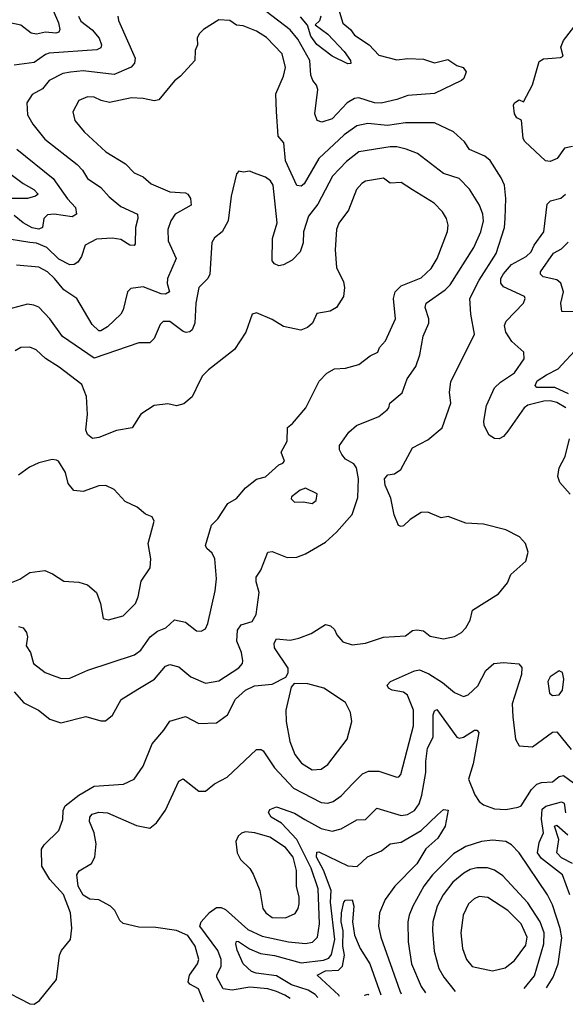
# Model space of a CAD drawing. Extents: x 1921360 to 2014538, y 768294 to 907744.
# Tile 74 of 256: x 1982170 to 1984623, y 768584 to 773009. Entities that reach past the tile are written whole.
import ezdxf

# ---------------------------------------------------------------- set-up
doc = ezdxf.new("R2010")
doc.units = 0

msp = doc.modelspace()

# ---------------------------------------------------------------- linework, layer by layer
at = {"layer": '0CON10XD'}
for points in [[(1982300.8, 773095), (1982344.2, 772995), (1982350, 772965), (1982345, 772952.2), (1982332.4, 772947.6), (1982285, 772951.9), (1982245, 772944.2), (1982221.9, 772948.1), (1982175, 772983.3), (1982125, 772994.2)], [(1983598.3, 773071.7), (1983622.9, 772992.9), (1983656.5, 772965), (1983675, 772938.5), (1983741.1, 772895), (1983785, 772849.1), (1983865, 772827.9), (1983915.3, 772834.7), (1983985, 772830.8), (1984035, 772814.5), (1984095, 772829.5), (1984135, 772802.9), (1984164, 772794), (1984176.7, 772775), (1984166.2, 772745), (1984156.7, 772735), (1984035, 772676.2), (1983915, 772668.6), (1983865, 772649.3), (1983795, 772633.5), (1983765, 772634.7), (1983695, 772657.8), (1983675, 772654.7), (1983641.6, 772635), (1983575, 772563.5), (1983527.4, 772547.4), (1983507.1, 772555), (1983496.4, 772585), (1983510.6, 772695), (1983504.3, 772715), (1983486.9, 772735), (1983479.1, 772759.1), (1983474.3, 772825), (1983420.8, 772920.8), (1983385, 772962.8), (1983278, 773045)], [(1982611.5, 773025), (1982613.3, 773005), (1982689.5, 772835), (1982686.4, 772813.6), (1982670.8, 772795), (1982595, 772762.9), (1982455, 772778.8), (1982397.7, 772772.3), (1982363.6, 772766.4), (1982302, 772735), (1982271.7, 772698.3), (1982225, 772671.9), (1982202.5, 772635), (1982205, 772581.2), (1982228.7, 772538.7), (1982282.3, 772472.3), (1982427.9, 772357.9), (1982452.7, 772332.8), (1982475, 772294.5), (1982535.2, 772255.2), (1982571.9, 772211.9), (1982625, 772169.4), (1982699.5, 772135), (1982701.2, 772115), (1982689.6, 772075), (1982689.1, 772000.9), (1982685, 771994.2), (1982665, 771995.6), (1982625, 772020.6), (1982585, 772026.9), (1982515, 772022.2), (1982464.4, 771995), (1982447.1, 771945), (1982430.7, 771919.3), (1982415, 771908.6), (1982395, 771906.5), (1982345, 771932.6), (1982291.3, 771985), (1982245, 772004.4), (1982215, 772006.8), (1982085, 772028.5)], [(1982434.1, 773025), (1982445, 773002.7), (1982495, 772963.5), (1982527.7, 772925), (1982538.2, 772895), (1982535, 772882.5), (1982516.5, 772873.5), (1982302, 772858), (1982285, 772852.8), (1982235, 772816.9), (1982145, 772803.8)], [(1983523.8, 773025), (1983517.3, 773002.8), (1983498, 772985), (1983555, 772943.7), (1983629.2, 772865), (1983657.5, 772825), (1983657.9, 772812.1), (1983645, 772810), (1983575, 772845.4), (1983505, 772897), (1983479.1, 772935), (1983463.6, 772983.6), (1983431.7, 773021.7)], [(1984655, 772439.2), (1984619.5, 772430.5), (1984585.7, 772384.3), (1984555, 772371.4), (1984534, 772375), (1984440.5, 772460.5), (1984434, 772475), (1984426.4, 772556.4), (1984405, 772567.1), (1984394.1, 772585), (1984389.4, 772625), (1984395, 772635.7), (1984415, 772648.1), (1984435, 772640), (1984475, 772716.2), (1984505, 772820.8), (1984525, 772832.1), (1984563.7, 772836.3), (1984601.2, 772838.8), (1984612.5, 772845), (1984603.3, 772885), (1984614, 772915), (1984702.1, 773027.9)], [(1982082.5, 768655), (1982215, 768586), (1982235, 768583.8), (1982258.7, 768601.3), (1982335.5, 768694.5), (1982349.2, 768805), (1982357.5, 768825), (1982398, 768875), (1982404.5, 768925.5), (1982398.4, 768995), (1982367.2, 769077.2), (1982305.3, 769145), (1982268.5, 769205), (1982268.3, 769281.7), (1982279.3, 769300.7), (1982345.5, 769365), (1982363.8, 769415), (1982365.2, 769455), (1982373.8, 769475), (1982435.9, 769524.1), (1982505, 769564.5), (1982636.3, 769573.7), (1982683.9, 769596.1), (1982725.3, 769654.7), (1982764.6, 769755), (1982817.8, 769815), (1982845, 769855.5), (1982915, 769876.8), (1982975, 769845.6), (1983055, 769849.4), (1983104.7, 769885.3), (1983139.7, 769955), (1983185, 769996), (1983225, 770015.3), (1983305, 770022.9), (1983365.7, 770054.3), (1983377.3, 770072.7), (1983376.4, 770095), (1983315.7, 770185), (1983313.2, 770206.8), (1983325, 770226.2), (1983385, 770220), (1983425, 770229.2), (1983479.7, 770250.3), (1983545, 770290), (1983567.5, 770285), (1983585, 770267.5), (1983595.8, 770244.2), (1983622.7, 770212.8), (1983665, 770198.9), (1983723.8, 770206.2), (1983805, 770233.8), (1983905, 770239.5), (1983935, 770263.1), (1983955, 770266.4), (1983985, 770261.9), (1984015, 770238.5), (1984075, 770225.7), (1984125, 770237.1), (1984156.2, 770255), (1984175.8, 770275), (1984195, 770310), (1984206.2, 770355), (1984321.7, 770428.3), (1984362.3, 770477.7), (1984378, 770515), (1984445.6, 770575), (1984455.6, 770615), (1984444.2, 770655), (1984416.2, 770685), (1984355.5, 770715.5), (1984255, 770741.4), (1984175, 770746), (1984096.6, 770776.6), (1984065, 770770.4), (1984005, 770794.7), (1983975, 770793.4), (1983925, 770762.5), (1983895, 770734.5), (1983885, 770730.6), (1983873.1, 770735), (1983853.6, 770783.6), (1983838.2, 770858.2), (1983812.6, 770917.4), (1983810.5, 770945), (1983825, 770963.1), (1983855, 770968), (1983883.2, 770986.8), (1983935, 771084.2), (1984005, 771120.6), (1984068.5, 771175), (1984108.8, 771285), (1984102.3, 771335), (1984108.3, 771381.7), (1984214.4, 771595), (1984197.5, 771685), (1984194.2, 771755), (1984235, 771838.6), (1984311.7, 771958.3), (1984349.4, 772075), (1984352.3, 772115), (1984355.5, 772205), (1984348.8, 772265), (1984335, 772298.6), (1984285.3, 772375.3), (1984260.8, 772395), (1984192, 772425), (1984169.7, 772459.7), (1984120, 772505), (1984035, 772545.3), (1983905, 772545.3), (1983822.9, 772532.9), (1983735, 772541.8), (1983685, 772531.3), (1983628.4, 772491.6), (1983515.3, 772385), (1983448.8, 772271.2), (1983435, 772261.2), (1983415, 772263.5), (1983364.5, 772375), (1983356.6, 772455), (1983332.5, 772485), (1983324.6, 772595.4), (1983320.8, 772675), (1983355.2, 772754.8), (1983364.3, 772794.3), (1983350, 772855), (1983279, 772929), (1983235, 772956.6), (1983175, 772980.9), (1983145, 772984.2), (1983114.5, 773004.5), (1983065, 773008.1), (1982996.2, 772965), (1982976.2, 772945), (1982968, 772925), (1982969.2, 772895), (1982959.2, 772870.8), (1982957.1, 772825), (1982892.5, 772755), (1982865, 772734.2), (1982795, 772648.2), (1982773.6, 772643.6), (1982724.5, 772654.5), (1982672.6, 772657.4), (1982573.8, 772636.2), (1982535.3, 772645.3), (1982505, 772660.6), (1982475, 772662.5), (1982435.8, 772645), (1982409.2, 772595), (1982417.1, 772555), (1982459.2, 772505), (1982557.5, 772415), (1982645, 772361.1), (1982685, 772320), (1982725, 772302.5), (1982761.5, 772271.5), (1982845.3, 772235.3), (1982915, 772230.8), (1982925.8, 772225), (1982938.1, 772205), (1982940, 772175), (1982869.2, 772135), (1982849.1, 772105), (1982836.2, 772065), (1982837.1, 772015), (1982873.1, 771935), (1982833.8, 771846.2), (1982833.2, 771823.2), (1982842.9, 771785), (1982825, 771775.6), (1982805, 771776.4), (1982725, 771808.4), (1982669.2, 771800.8), (1982654.7, 771785.3), (1982635.3, 771705), (1982624.2, 771685), (1982565, 771628.3), (1982535, 771610.8), (1982525, 771610.8), (1982495, 771638.9), (1982426.3, 771756.3), (1982368, 771795), (1982325.8, 771845.8), (1982295.2, 771875.2), (1982255, 771895.9), (1982155.3, 771905.3)], [(1982145, 769987.5), (1982188.2, 769938.2), (1982254.4, 769905), (1982305, 769864.5), (1982355, 769849.1), (1982467.1, 769877.1), (1982535, 769858.1), (1982555, 769858.1), (1982586.7, 769883.3), (1982626, 769954), (1982700.2, 769999.7), (1982775.8, 770044.2), (1982825, 770103.1), (1982845, 770111.1), (1982885, 770100.4), (1982939.2, 770055), (1983005, 770026.7), (1983065, 770037.8), (1983155, 770095.4), (1983170.9, 770115), (1983172.3, 770127.7), (1983167.1, 770165), (1983145.9, 770215), (1983148.2, 770265), (1983165, 770289.2), (1983215, 770304.6), (1983232.5, 770335), (1983246.1, 770435), (1983232.2, 770482.2), (1983233.3, 770503.3), (1983254.5, 770535.5), (1983285, 770616), (1983305, 770618.6), (1983371.7, 770591.7), (1983416.1, 770593.9), (1983455, 770608.1), (1983545, 770660.6), (1983594.3, 770705), (1983664.8, 770785.2), (1983689.4, 770860.6), (1983693.1, 770945), (1983684.7, 770994.7), (1983672.1, 771012.1), (1983635, 771033.8), (1983617.5, 771055), (1983608.1, 771075), (1983607.5, 771095), (1983650, 771155), (1983683.3, 771185), (1983783.8, 771225), (1983821.2, 771255), (1983830, 771265), (1983833.8, 771285), (1983888.9, 771331.1), (1983911.4, 771395), (1983950.3, 771449.7), (1983968.2, 771501.8), (1983983.1, 771586.9), (1984008.8, 771645), (1984009.2, 771665), (1983993.1, 771715), (1983997.1, 771735), (1984082.9, 771795), (1984105, 771817.1), (1984212.2, 771985), (1984243.5, 772055), (1984255.3, 772105), (1984252, 772135), (1984236.8, 772175), (1984192.5, 772247.5), (1984145.3, 772295.3), (1984075, 772317.9), (1983958, 772408), (1983907.3, 772427.3), (1983865, 772437.9), (1983835, 772437.9), (1983695, 772415.3), (1983638.7, 772371.3), (1983576, 772305), (1983509.9, 772180.1), (1983467.5, 772125), (1983446.4, 772055), (1983444.6, 772005.4), (1983430, 771965), (1983395, 771927.5), (1983355, 771906.7), (1983335, 771903.1), (1983315, 771910.8), (1983304.3, 771925), (1983306.7, 772025), (1983328, 772095), (1983308.8, 772265), (1983297.5, 772285), (1983275, 772300.8), (1983221.1, 772321.1), (1983205, 772328), (1983175, 772323.3), (1983155, 772327.5), (1983144.1, 772315.9), (1983120.8, 772215), (1983107.5, 772105), (1983080, 772055), (1983045, 772027.8), (1983033.1, 772006.9), (1983025.2, 771864.8), (1983015, 771845.6), (1982975.6, 771805), (1982962.3, 771735), (1982956.5, 771645), (1982945.6, 771615), (1982934.6, 771605.4), (1982917.4, 771602.6), (1982905, 771607.8), (1982845, 771651.6), (1982815, 771652.5), (1982800.8, 771639.2), (1982775, 771576), (1982755, 771557.1), (1982705, 771557.1), (1982505, 771488.1), (1982361.5, 771585), (1982305, 771664.4), (1982256.2, 771716.2), (1982232.5, 771725), (1982205, 771730.6), (1982115, 771706.5)], [(1982156.5, 772426.5), (1982320.9, 772295), (1982385, 772203.1), (1982420, 772165), (1982425.8, 772135), (1982405, 772122.3), (1982325, 772134.2), (1982295, 772131.9), (1982278.2, 772115), (1982272.5, 772075), (1982255, 772067.2), (1982225, 772073), (1982185, 772095.7), (1982145, 772128.4)], [(1982101.3, 772335), (1982185, 772272), (1982233.1, 772245), (1982252.9, 772225), (1982240, 772215), (1982205, 772205.3), (1982075, 772204.6)], [(1982165, 770281.7), (1982185.2, 770275.1), (1982200.7, 770255), (1982204.6, 770235), (1982199.2, 770195), (1982217.8, 770165), (1982231.9, 770115), (1982283.8, 770075), (1982328.2, 770058.2), (1982357.8, 770047.8), (1982395, 770050), (1982476.2, 770085), (1982686.1, 770153.9), (1982715, 770175.6), (1982756.7, 770235), (1982789.4, 770260.6), (1982826.5, 770275), (1982865, 770311.5), (1982915, 770301.5), (1982965, 770261.4), (1982985, 770260.6), (1983005, 770270.8), (1983015.4, 770294.6), (1983048.2, 770441.8), (1983053.8, 770496.2), (1983046.8, 770585), (1983035, 770611.9), (1983011.6, 770631.6), (1983005.3, 770645), (1983032.6, 770737.4), (1983060, 770765), (1983106.2, 770833.8), (1983145, 770856.9), (1983185.6, 770905), (1983235, 770944.4), (1983275, 770953.8), (1983335, 771008), (1983352.5, 771015), (1983360, 771025), (1983345.8, 771065), (1983371.5, 771115), (1983373.7, 771176.3), (1983396.5, 771193.5), (1983456.9, 771265), (1983516.6, 771383.4), (1983550, 771420), (1983585, 771440), (1983635, 771443.3), (1983695, 771459.5), (1983745, 771498.2), (1983780, 771515), (1983787.1, 771535), (1983814.3, 771565), (1983858.9, 771665), (1983850.4, 771755), (1983858.2, 771785), (1983885, 771812.7), (1983975, 771848.2), (1984020, 771890), (1984046.1, 771935), (1984093, 772057), (1984095.5, 772085), (1984088.5, 772115), (1984070, 772145), (1984033.6, 772183.6), (1983935, 772244.5), (1983885, 772277.3), (1983835, 772274.5), (1983805, 772296.5), (1983725, 772283.1), (1983707.2, 772272.8), (1983684.4, 772245), (1983647.3, 772152.7), (1983605, 772094.3), (1983593.9, 772065), (1983588.5, 771975), (1983593.5, 771895), (1983625, 771830), (1983630.6, 771805), (1983625.6, 771765), (1983593.8, 771715), (1983565, 771698.1), (1983505, 771688.1), (1983486.7, 771645), (1983464.2, 771625.8), (1983433.9, 771613.9), (1983355, 771629.2), (1983305, 771661.4), (1983235, 771690.6), (1983215, 771685.7), (1983185.7, 771605), (1983135, 771526.9), (1983018.6, 771435), (1982991.6, 771408.4), (1982979.6, 771385), (1982945, 771314), (1982908, 771282), (1982875, 771273.1), (1982835, 771282.7), (1982775, 771274.5), (1982715, 771235.7), (1982675.7, 771175), (1982605, 771162.1), (1982525, 771130.8), (1982497, 771127), (1982475, 771144.2), (1982466.4, 771165), (1982473.9, 771235), (1982470.3, 771315), (1982449.3, 771369.3), (1982347.7, 771447.7), (1982285, 771486.7), (1982244.3, 771525), (1982215, 771537.1), (1982175, 771534.7), (1982149.6, 771520.4)], [(1984625, 771263.8), (1984585, 771288), (1984554.2, 771295.8), (1984526.2, 771295), (1984453.6, 771276.4), (1984438.2, 771265), (1984365, 771158.8), (1984344.3, 771135.7), (1984325, 771124.6), (1984305, 771126.6), (1984281, 771141), (1984258.4, 771185), (1984256.4, 771205), (1984268.2, 771275), (1984305, 771354.4), (1984330.8, 771379.2), (1984395, 771422.2), (1984437.5, 771485), (1984435.7, 771515), (1984382.5, 771562.5), (1984355.8, 771605), (1984349.2, 771635), (1984356.5, 771653.5), (1984434.4, 771735), (1984442.2, 771755), (1984440, 771765), (1984345, 771807.9), (1984332.2, 771825), (1984333.6, 771845), (1984345, 771867.2), (1984381.1, 771908.9), (1984446.2, 771945), (1984469.1, 771965), (1984482.6, 771995), (1984526.5, 772055), (1984540.5, 772179.5), (1984556.1, 772193.9), (1984603.4, 772206.6), (1984624.2, 772225)], [(1984665, 771695.3), (1984607, 771697), (1984603.2, 771735), (1984614.3, 771785), (1984603.3, 771825), (1984585, 771840), (1984522.5, 771852.5), (1984510.9, 771865), (1984511.2, 771875), (1984570.4, 771959.6), (1984605, 771979.3), (1984635, 772008.6)], [(1984636.9, 771326.9), (1984575.4, 771355.4), (1984495, 771355.5), (1984487.7, 771365), (1984496.6, 771385), (1984538.1, 771411.9), (1984590.1, 771439.9), (1984681.8, 771538.2)], [(1984645, 770876), (1984598.8, 770928.8), (1984589.1, 770955), (1984595.3, 770995), (1984622.1, 771045), (1984642.3, 771125)], [(1982125, 770477.1), (1982170, 770495), (1982215, 770524.4), (1982282.7, 770532.7), (1982317.7, 770517.7), (1982367.5, 770485), (1982435, 770481.4), (1982475, 770468.6), (1982514.5, 770434.5), (1982533.1, 770385), (1982545, 770317.5), (1982568.3, 770311.7), (1982635, 770330), (1982690, 770385), (1982702.2, 770415), (1982716, 770485), (1982756.2, 770545), (1982758.6, 770585), (1982747.5, 770655), (1982774.2, 770755), (1982765, 770773.8), (1982735.7, 770785.7), (1982698.3, 770818.3), (1982643.6, 770843.6), (1982595, 770897.5), (1982557.5, 770915), (1982525, 770914.2), (1982455, 770888.8), (1982413, 770893), (1982387.1, 770925), (1982375, 770973.3), (1982344, 771024), (1982335, 771028.8), (1982315, 771032.5), (1982255, 771017.1), (1982213, 770997), (1982165, 770961.9)], [(1983485, 770834.2), (1983502.7, 770847.3), (1983507.7, 770877.7), (1983455, 770904), (1983430, 770895), (1983392, 770865), (1983390, 770855), (1983405, 770840), (1983445, 770841.2), (1983485, 770834.2)], [(1982998.1, 768593.1), (1982972.9, 768652.9), (1982934.4, 768674.4), (1982926.8, 768685), (1982933.5, 768715), (1982968.5, 768765), (1982974.6, 768785), (1982958.2, 768845), (1982925, 768892.5), (1982875, 768914.8), (1982781.6, 768928.4), (1982705, 768929.7), (1982635, 768947.3), (1982620.4, 768960.4), (1982596.8, 769005), (1982577.8, 769025), (1982525, 769053.8), (1982485, 769056.9), (1982455, 769073.6), (1982432.9, 769115), (1982426.2, 769165), (1982436.8, 769183.2), (1982493, 769217), (1982507.1, 769245), (1982513.5, 769305), (1982504, 769355), (1982483.9, 769405), (1982485.5, 769425), (1982495, 769437.5), (1982525, 769446.6), (1982565, 769444.6), (1982695, 769387.1), (1982755, 769375.7), (1982785, 769398.9), (1982825, 769455.6), (1982885, 769586.7), (1982905, 769596.7), (1982975, 769541.2), (1983005, 769541.2), (1983045.5, 769574.5), (1983101.9, 769605), (1983235, 769729.4), (1983255, 769729.5), (1983265, 769722.2), (1983315, 769646.1), (1983400.7, 769555), (1983525, 769490.6), (1983555, 769487.4), (1983578.9, 769495), (1983615, 769520), (1983668.3, 769578.3), (1983710.9, 769619.2), (1983737.9, 769632.1), (1983785, 769631.5), (1983865, 769604.4), (1983875, 769605.8), (1983883.6, 769616.4), (1983940.2, 769835), (1983939.8, 769905), (1983913.7, 769973.7), (1983895, 769986.4), (1983843.8, 769995), (1983828, 770005), (1983822, 770018), (1983836.7, 770035), (1983945, 770082.8), (1983967.3, 770087.2), (1984008.8, 770068.8), (1984070, 770030), (1984125, 769984.6), (1984165, 769966.7), (1984186.2, 769975), (1984228.8, 770015), (1984265.7, 770084.3), (1984301.9, 770115), (1984345, 770120.4), (1984413.6, 770113.6), (1984427.1, 770097.1), (1984425.8, 770065.8), (1984383.5, 769933.5), (1984386.1, 769876.1), (1984398.5, 769775), (1984415.8, 769745.8), (1984475, 769741.5), (1984565, 769806.4), (1984585, 769808.9), (1984648.5, 769728.5)], [(1984565, 769971.8), (1984595, 769974.5), (1984610.5, 769995), (1984615.6, 770045), (1984610, 770075), (1984595, 770082), (1984555, 770055.6), (1984543.5, 770035), (1984551.3, 769981.3), (1984565, 769971.8)], [(1983485, 769637.1), (1983525, 769640.5), (1983555, 769661.4), (1983642.3, 769775), (1983662.5, 769855), (1983657.3, 769895), (1983635, 769939.5), (1983537.1, 770005), (1983465, 770024), (1983404.3, 770025.7), (1983390.5, 770009.5), (1983366.7, 769905), (1983367.8, 769855), (1983384.8, 769764.8), (1983406.4, 769706.3), (1983436.9, 769666.9), (1983485, 769637.1)], [(1983385.4, 768609.6), (1983362, 768625), (1983325, 768641.7), (1983285, 768653.4), (1983205, 768660.5), (1983125, 768646.7), (1983085, 768653.1), (1983055.8, 768705), (1983055.3, 768715), (1983075.5, 768754.5), (1983076.1, 768785), (1983060.9, 768825), (1982978.9, 768935), (1982985.3, 768954.7), (1983023, 768997), (1983055, 769019.2), (1983075, 769018.6), (1983095, 769009.4), (1983195, 768920.5), (1983260.4, 768890.4), (1983378.8, 768865), (1983455, 768856.5), (1983486.5, 768863.5), (1983508, 768885), (1983517, 768945), (1983512.1, 769102.1), (1983480.3, 769195), (1983415, 769323.9), (1983347.2, 769397.2), (1983300.9, 769425), (1983288.5, 769445), (1983295, 769459.2), (1983325, 769470.6), (1983405, 769443.2), (1983452.1, 769415), (1983525, 769373.1), (1983575, 769362.1), (1983615, 769372.1), (1983685, 769412.2), (1983724, 769415), (1983775, 769465.6), (1983885, 769432.1), (1983913.4, 769436.6), (1983944.8, 769455.2), (1983965.2, 769484.8), (1983977.1, 769522.9), (1983996, 769625), (1983995.2, 769674.8), (1984003.3, 769735), (1984028.2, 769785), (1984028.1, 769885), (1984035, 769902.7), (1984045, 769909.2), (1984135, 769784), (1984145, 769779.7), (1984165, 769784.1), (1984215, 769816.2), (1984225.3, 769815.3), (1984234.5, 769805), (1984208.3, 769665), (1984188.1, 769595), (1984216, 769525), (1984235, 769494.5), (1984255, 769479.6), (1984305, 769461.9), (1984355, 769459.2), (1984410.5, 769469.5), (1984425, 769476.2), (1984471, 769549), (1984495, 769573.8), (1984515, 769580.8), (1984565, 769583.5), (1984595, 769608.2), (1984615, 769612.2), (1984658.9, 769578.9)], [(1984642.4, 769075), (1984610.5, 769165), (1984515, 769238.8), (1984497.8, 769265), (1984505, 769311.4), (1984525.2, 769355), (1984515.4, 769415.4), (1984519.1, 769460.9), (1984535, 769474), (1984605, 769494.2), (1984617.5, 769487.5), (1984623.7, 769443.7)], [(1983509.5, 768614.8), (1983497.8, 768627.8), (1983466.6, 768646.6), (1983391, 768671), (1983325, 768711.7), (1983233.1, 768723.1), (1983211.2, 768731.2), (1983173.9, 768765), (1983147.4, 768827.4), (1983141.2, 768855), (1983145, 768867.1), (1983153.3, 768866.7), (1983203.1, 768833.1), (1983252.2, 768812.2), (1983315, 768802.9), (1983435, 768770.6), (1983535, 768782.1), (1983558.9, 768791.1), (1983571.7, 768808.3), (1983586.2, 768875), (1983566.6, 769043.4), (1983569.4, 769095), (1983536.2, 769186.2), (1983504.2, 769245), (1983505, 769267.5), (1983515, 769268.9), (1983644.4, 769205.6), (1983687.3, 769202.7), (1983732.9, 769247.1), (1983796.7, 769273.3), (1983834.8, 769305.2), (1983885, 769312.4), (1983975.1, 769364.9), (1984047.8, 769435), (1984075, 769459.2), (1984095.8, 769455.8), (1984082.7, 769385), (1984049, 769331), (1983995, 769282.5), (1983955.9, 769215), (1983855.9, 769114.1), (1983812.9, 769055), (1983788.1, 768995), (1983782.7, 768935), (1983792.7, 768885), (1983878.1, 768645), (1983885.1, 768630.8)], [(1983365, 768972.7), (1983408.4, 768991.6), (1983422.3, 769015), (1983426, 769035), (1983426.5, 769065), (1983414.8, 769114.8), (1983414.8, 769185), (1983398.8, 769245), (1983365, 769289), (1983295, 769335.3), (1983227.5, 769355), (1983185, 769358.2), (1983166.6, 769353.4), (1983151.3, 769338.7), (1983141.4, 769315), (1983146.9, 769265), (1983161.9, 769235), (1983204, 769194), (1983219.2, 769169.2), (1983250, 769095), (1983262.7, 769015), (1983276.5, 768995), (1983305, 768974.2), (1983365, 768972.7)], [(1984655, 769216.4), (1984605, 769241.8), (1984584.4, 769265), (1984594.4, 769325), (1984574.5, 769385), (1984585, 769388.6), (1984634.1, 769345)], [(1984537.5, 768658.5), (1984567.7, 768705), (1984590.8, 768765), (1984607.7, 768882.3), (1984600.2, 768925), (1984565, 769031.4), (1984542.8, 769075), (1984415, 769264.3), (1984380.2, 769300.2), (1984355, 769315.6), (1984295, 769322.1), (1984245.4, 769315.4), (1984175, 769293.3), (1984119.7, 769260.3), (1984025.3, 769165), (1983986.6, 769115), (1983937.8, 769025), (1983920.3, 768985), (1983915.3, 768955), (1983916.4, 768865), (1983930.6, 768765), (1983975, 768664.5), (1983994, 768635.4)], [(1984437.1, 768654.2), (1984485, 768712.1), (1984525.9, 768855), (1984528.1, 768905), (1984509.6, 768955), (1984455, 769040), (1984341.4, 769161.4), (1984305, 769187.3), (1984273.5, 769196.5), (1984225, 769196.8), (1984195, 769190), (1984166.2, 769173.8), (1984117.8, 769132.2), (1984073.1, 769075), (1984046.2, 769025), (1984026.9, 768955), (1984025.3, 768915), (1984033.3, 768823.3), (1984054.1, 768745), (1984076, 768706), (1984127.6, 768641.1)], [(1983607.8, 768619), (1983604.8, 768625), (1983506.9, 768715), (1983545, 768734.2), (1983602.6, 768737.4), (1983620.7, 768755), (1983629.7, 768805), (1983623.2, 768845), (1983623.4, 768913.4), (1983614.4, 768955), (1983616, 768995), (1983627.3, 769042.7), (1983635, 769051.4), (1983665, 769053.8), (1983672.1, 769025), (1983665.3, 768955), (1983674.8, 768894.8), (1983701, 768835), (1983744, 768765), (1983794, 768626.9)], [(1984295, 768734.6), (1984351.7, 768748.3), (1984395, 768780.5), (1984445, 768849.5), (1984451.6, 768885), (1984425, 768945.5), (1984365, 769006), (1984273.7, 769063.7), (1984235, 769068.7), (1984212.3, 769057.7), (1984187.5, 769035), (1984163.8, 768985), (1984152.3, 768905), (1984161.2, 768835), (1984177.8, 768785), (1984203.7, 768753.7), (1984295, 768734.6)], [(1983721.5, 768623.8), (1983721.9, 768625), (1983735, 768629.4), (1983738.2, 768624.5)]]:
    msp.add_lwpolyline(points, dxfattribs=at)

doc.saveas('drawing.dxf')
